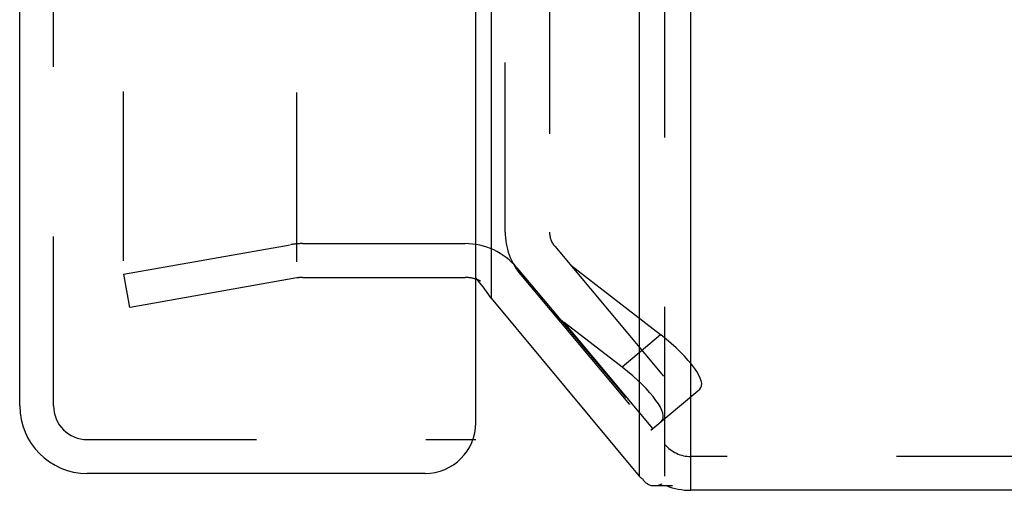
# Model space of a CAD drawing. Header units: inches. Extents: x 0 to 54.6, y 0 to 35.4.
# Tile 9 of 19: x 27 to 28.8, y 15 to 15.8. Entities that reach past the tile are written whole.
import ezdxf

# ---------------------------------------------------------------- set-up
doc = ezdxf.new("R2010")
doc.units = ezdxf.units.IN
doc.header["$LTSCALE"] = 3.005357
doc.header["$MEASUREMENT"] = 0
doc.linetypes.add('HIDDEN', pattern=[0.2, 0.1, -0.1])
doc.layers.get('0').update_dxf_attribs({"linetype": 'CONTINUOUS'})
doc.layers.add('DEFAULT_2', color=8, linetype='HIDDEN')
doc.layers.add('DOOR_ASSEMBLY', color=7, linetype='CONTINUOUS')

msp = doc.modelspace()

# ---------------------------------------------------------------- linework, layer by layer
at = {"color": 3, "linetype": 'Continuous'}
for p, q in [((28.2171, 15.0226), (28.2171, 23.9403)), ((28.1252, 23.8767), (28.1252, 15.0271)), ((27.8623, 23.5634), (27.8623, 15.343)), ((27.8623, 15.343), (28.1252, 15.0271)), ((33.0902, 15.0022), (28.2171, 15.0022))]:
    msp.add_line(p, q, dxfattribs=at)
at = {"color": 7, "linetype": 'Continuous'}
for p, q in [((28.2171, 15.0022), (28.2171, 15.0226)), ((28.1523, 15.0105), (28.1847, 15.0105))]:
    msp.add_line(p, q, dxfattribs=at)
at = {"color": 3, "linetype": 'Continuous'}
for points in [[(27.8623, 15.343), (27.8598, 15.347), (27.8572, 15.351), (27.8544, 15.355), (27.8515, 15.359), (27.8484, 15.363), (27.8453, 15.367), (27.842, 15.371), (27.8386, 15.375), (27.8352, 15.379)], [(28.1252, 15.0271), (28.1259, 15.0265), (28.1266, 15.0259), (28.1273, 15.0254), (28.128, 15.0248), (28.1288, 15.0242), (28.1295, 15.0236)], [(28.1333, 15.0198), (28.1328, 15.0204), (28.1322, 15.0211), (28.1316, 15.0218), (28.1309, 15.0224), (28.1302, 15.023), (28.1295, 15.0236)], [(28.1333, 15.0198), (28.1336, 15.0194), (28.1339, 15.019), (28.1342, 15.0187), (28.1345, 15.0183), (28.1348, 15.018), (28.1351, 15.0176)], [(28.1351, 15.0176), (28.136, 15.0166), (28.137, 15.0157), (28.1381, 15.0148), (28.1393, 15.014), (28.1406, 15.0132), (28.142, 15.0126), (28.1435, 15.012), (28.1451, 15.0114), (28.1468, 15.011), (28.1485, 15.0107), (28.1503, 15.0105), (28.1521, 15.0105), (28.1523, 15.0105)], [(28.1523, 15.0105), (28.154, 15.0105), (28.1558, 15.0107), (28.1577, 15.011), (28.1595, 15.0113), (28.1612, 15.0118), (28.163, 15.0124), (28.1646, 15.0131), (28.1662, 15.0138)]]:
    msp.add_lwpolyline(points, dxfattribs=at)
for centre, radius, start, end in [((27.8163, 15.3199), 0.06, 68.8944, 71.6629), ((28.2171, 15.1222), 0.12, 248.6316, 270)]:
    msp.add_arc(centre, radius, start, end, dxfattribs=at)
at = {"layer": 'DEFAULT_2', "color": 8, "linetype": 'HIDDEN'}
for p, q in [((28.1712, 15.0271), (28.1712, 23.8767)), ((27.2098, 15.4094), (27.2098, 23.6484)), ((27.5171, 15.4076), (27.5171, 23.5528)), ((27.2098, 15.3857), (27.5067, 15.4381)), ((27.5275, 15.4399), (27.8163, 15.4399)), ((27.9082, 15.397), (28.1712, 15.0837)), ((27.2098, 15.3857), (27.2203, 15.3266)), ((27.5171, 15.379), (27.2203, 15.3266)), ((27.5275, 15.3799), (27.8163, 15.3799)), ((33.0902, 15.0622), (28.2171, 15.0622))]:
    msp.add_line(p, q, dxfattribs=at)
for centre, radius, start, end in [((27.5275, 15.3199), 0.12, 90, 100), ((27.8163, 15.3199), 0.12, 40, 90), ((27.5275, 15.3199), 0.06, 90, 100), ((27.8163, 15.3199), 0.06, 71.6629, 90), ((27.8163, 15.3199), 0.06, 62.7669, 68.8944), ((28.2171, 15.1222), 0.06, 220, 270)]:
    msp.add_arc(centre, radius, start, end, dxfattribs=at)
at = {"layer": 'DOOR_ASSEMBLY', "color": 3, "linetype": 'Continuous'}
for p, q in [((27.8352, 15.1222), (27.8352, 23.8822)), ((27.0252, 15.1522), (27.0252, 23.8522)), ((27.7452, 15.0322), (27.1452, 15.0322))]:
    msp.add_line(p, q, dxfattribs=at)
at = {"layer": 'DOOR_ASSEMBLY', "color": 8, "linetype": 'HIDDEN'}
for p, q in [((27.0852, 15.1522), (27.0852, 23.8522)), ((27.8874, 15.4605), (27.8874, 15.9353)), ((27.9661, 15.9353), (27.9661, 15.4605)), ((27.9753, 15.4352), (28.2065, 15.1597)), ((28.1635, 15.2778), (28.0041, 15.401)), ((27.915, 15.3846), (28.1462, 15.1091)), ((28.0952, 15.2205), (27.9921, 15.3002)), ((28.1498, 15.1121), (27.9921, 15.3002)), ((28.1635, 15.2778), (28.0952, 15.2205)), ((28.1462, 15.1091), (28.2329, 15.1818)), ((27.1452, 15.0922), (27.8352, 15.0922))]:
    msp.add_line(p, q, dxfattribs=at)
for centre, radius, end in [((28.0055, 15.4605), 0.1181, 220), ((28.0055, 15.4605), 0.0394, 220), ((27.1452, 15.1522), 0.06, 270)]:
    msp.add_arc(centre, radius, 180, end, dxfattribs=at)
at = {"layer": 'DOOR_ASSEMBLY', "color": 3, "linetype": 'Continuous'}
for centre, radius, start, end in [((27.1452, 15.1522), 0.12, 180, 270), ((27.7452, 15.1222), 0.09, 270, 360)]:
    msp.add_arc(centre, radius, start, end, dxfattribs=at)
at = {"layer": 'DOOR_ASSEMBLY', "color": 8, "linetype": 'HIDDEN'}
for centre, major_axis, ratio, start_param, end_param in [((28.0199, 15.3821), (-0.0844, 0.1005), 0.6, 1.570796, 1.919862), ((28.1372, 15.2557), (0.0972, -0.0723), 0.276817, -0.065657, 1.505139), ((28.0689, 15.1984), (0.0972, -0.0723), 0.276817, -0.065657, 1.505139)]:
    msp.add_ellipse(centre, major_axis=major_axis, ratio=ratio, start_param=start_param, end_param=end_param, dxfattribs=at)

doc.saveas('drawing.dxf')
